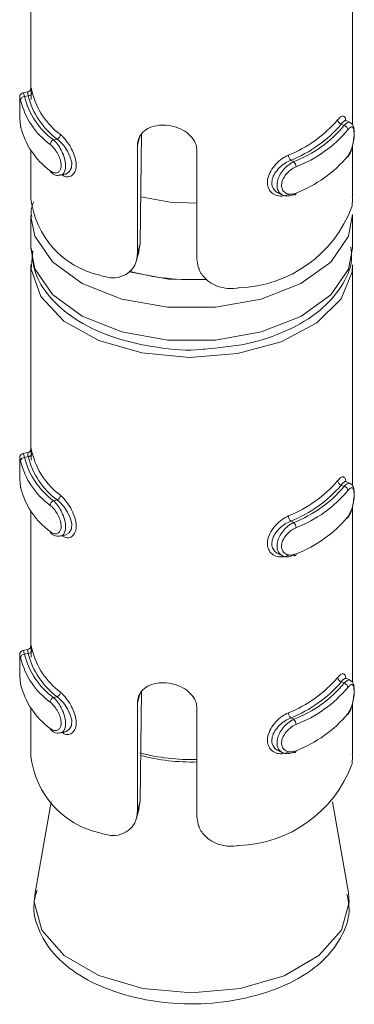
# Model space of a CAD drawing. Header units: millimetres. Extents: x 232 to 1296, y -47 to 1176.
# Tile 5 of 32: x 539 to 547, y -47 to -22. Entities that reach past the tile are written whole.
import ezdxf

# ---------------------------------------------------------------- set-up
doc = ezdxf.new("R2010")
doc.units = ezdxf.units.MM

msp = doc.modelspace()

# ---------------------------------------------------------------- linework, layer by layer
at = {"color": 7, "linetype": 'Continuous', "lineweight": 15}
for p, q in [((547.238, -24.853), (547.238, -20.473)), ((539.238, -20.592), (539.238, -23.962)), ((539.162, -24.029), (539.04, -24.056)), ((539.168, -24.132), (539.081, -24.151)), ((547.181, -24.798), (547.075, -24.749)), ((546.96, -24.839), (547.032, -24.872)), ((539.887, -25.209), (539.8, -25.228)), ((541.992, -25.074), (541.955, -27.811)), ((541.887, -28.06), (541.887, -25.37)), ((547.238, -26.648), (547.238, -25.372)), ((539.238, -25.491), (539.238, -26.703)), ((543.369, -25.505), (543.369, -28.194)), ((545.703, -25.737), (545.776, -25.771)), ((539.976, -26.11), (540.098, -26.083)), ((545.396, -26.553), (545.501, -26.602)), ((539.238, -27.111), (539.238, -27.928)), ((547.238, -27.928), (547.238, -27.111)), ((541.887, -28.06), (541.955, -27.811)), ((541.955, -27.811), (541.919, -27.986)), ((541.865, -28.23), (541.931, -27.988)), ((539.238, -28.336), (539.238, -32.944)), ((547.238, -33.835), (547.238, -28.336)), ((539.162, -33.011), (539.04, -33.038)), ((539.168, -33.114), (539.081, -33.133)), ((546.96, -33.821), (547.032, -33.854)), ((547.181, -33.78), (547.075, -33.731)), ((539.887, -34.191), (539.8, -34.21)), ((539.238, -34.473), (539.238, -37.843)), ((547.238, -38.735), (547.238, -34.354)), ((545.703, -34.719), (545.776, -34.753)), ((539.976, -35.092), (540.098, -35.065)), ((545.396, -35.535), (545.501, -35.584)), ((539.162, -37.91), (539.04, -37.938)), ((539.168, -38.013), (539.081, -38.032)), ((546.96, -38.72), (547.032, -38.754)), ((547.181, -38.679), (547.075, -38.63)), ((541.992, -38.955), (541.955, -41.692)), ((539.887, -39.09), (539.8, -39.11)), ((539.238, -39.372), (539.238, -40.584)), ((541.887, -41.941), (541.887, -39.251)), ((543.369, -39.386), (543.369, -42.076)), ((547.238, -40.529), (547.238, -39.253)), ((545.703, -39.618), (545.776, -39.652)), ((539.976, -39.991), (540.098, -39.964)), ((545.396, -40.435), (545.501, -40.484)), ((539.739, -41.703), (539.34, -43.973)), ((541.865, -42.112), (541.931, -41.869)), ((541.887, -41.941), (541.955, -41.692)), ((541.955, -41.692), (541.919, -41.867)), ((547.137, -43.973), (546.738, -41.703)), ((539.351, -43.915), (539.34, -43.973))]:
    msp.add_line(p, q, dxfattribs=at)
at = {"color": 8, "linetype": 'Continuous', "lineweight": 15}
for p, q in [((541.887, -25.37), (541.942, -25.17)), ((541.887, -39.251), (541.942, -39.051))]:
    msp.add_line(p, q, dxfattribs=at)
at = {"color": 8, "linetype": 'Continuous', "lineweight": 15, "flags": 128}
for points in [[(539.041, -24.063), (539.05, -24.063), (539.072, -24.12), (539.081, -24.151), (539.081, -24.151), (539.081, -24.151)], [(547.238, -27.084), (547.137, -27.629), (546.7, -28.269), (545.955, -28.806), (544.969, -29.193), (543.829, -29.395), (542.636, -29.394), (541.498, -29.19), (540.513, -28.802), (539.771, -28.263), (539.337, -27.622), (539.239, -27.134)], [(539.238, -27.928), (539.337, -28.438), (539.771, -29.08), (540.513, -29.618), (541.498, -30.007), (542.636, -30.211), (543.829, -30.212), (544.969, -30.01), (545.955, -29.623), (546.7, -29.085), (547.137, -28.445), (547.238, -27.928)], [(541.679, -28.512), (542.657, -28.696), (543.616, -28.712)], [(539.041, -33.045), (539.05, -33.045), (539.072, -33.102), (539.081, -33.133), (539.081, -33.133), (539.081, -33.133)], [(539.041, -37.944), (539.05, -37.945), (539.072, -38.002), (539.081, -38.032), (539.081, -38.032), (539.081, -38.032)], [(539.34, -43.973), (539.32, -44.198), (539.51, -44.897), (540.065, -45.528), (540.93, -46.029), (542.022, -46.351), (543.233, -46.463)], [(543.233, -46.463), (544.444, -46.353), (545.537, -46.033), (546.405, -45.533), (546.963, -44.903), (547.157, -44.204), (547.137, -43.973)]]:
    msp.add_lwpolyline(points, dxfattribs=at)
at = {"color": 7, "linetype": 'Continuous', "lineweight": 15, "flags": 128}
for points in [[(547.073, -24.754), (547.046, -24.75), (546.99, -24.8), (546.96, -24.839), (546.96, -24.839), (546.96, -24.839)], [(540.098, -26.082), (540.101, -26.082), (540.193, -26.028), (540.246, -25.925), (540.252, -25.795), (540.218, -25.656), (540.15, -25.512), (540.053, -25.372), (539.939, -25.251), (539.887, -25.209), (539.887, -25.209), (539.887, -25.209)], [(543.369, -26.807), (542.701, -26.782), (541.969, -26.65)], [(545.776, -26.587), (545.787, -26.595), (545.798, -26.599), (545.808, -26.599), (545.817, -26.596), (545.825, -26.59), (545.83, -26.58), (545.834, -26.567), (545.835, -26.552)], [(547.238, -28.336), (547.227, -28.512), (546.956, -29.188), (546.35, -29.787), (545.463, -30.255), (544.375, -30.55), (543.184, -30.645), (541.998, -30.532), (540.925, -30.22), (540.06, -29.738), (539.482, -29.13), (539.243, -28.45), (539.283, -27.993)], [(547.073, -33.736), (547.046, -33.732), (546.99, -33.781), (546.96, -33.82), (546.96, -33.821), (546.96, -33.821)], [(540.098, -35.064), (540.101, -35.064), (540.193, -35.01), (540.246, -34.907), (540.252, -34.777), (540.218, -34.638), (540.15, -34.494), (540.053, -34.354), (539.939, -34.233), (539.887, -34.191), (539.887, -34.191), (539.887, -34.191)], [(545.776, -35.569), (545.787, -35.577), (545.798, -35.581), (545.808, -35.581), (545.817, -35.578), (545.825, -35.572), (545.83, -35.562), (545.834, -35.549), (545.835, -35.534)], [(547.073, -38.635), (547.046, -38.632), (546.99, -38.681), (546.96, -38.72), (546.96, -38.72), (546.96, -38.72)], [(540.098, -39.963), (540.101, -39.963), (540.193, -39.909), (540.246, -39.806), (540.252, -39.676), (540.218, -39.537), (540.15, -39.394), (540.053, -39.253), (539.939, -39.132), (539.887, -39.09), (539.887, -39.09), (539.887, -39.09)], [(545.776, -40.468), (545.787, -40.476), (545.798, -40.48), (545.808, -40.48), (545.817, -40.477), (545.825, -40.471), (545.83, -40.461), (545.834, -40.448), (545.835, -40.433)]]:
    msp.add_lwpolyline(points, dxfattribs=at)
at = {"color": 7, "linetype": 'Continuous', "lineweight": 15}
for centre, radius, start, end in [((539.08, -24.25), 0.0989, 89.3675, 173.5994), ((540.838, -23.799), 1.908, 193.3385, 234.092), ((540.891, -23.722), 1.86, 193.3385, 234.092), ((539.169, -24.032), 0.0997, 269.9163, 353.6117), ((541.06, -23.648), 1.953, 194.3469, 233.0836), ((541.114, -23.571), 1.905, 194.3472, 233.0834), ((544.461, -22.66), 3.177, 291.8316, 319.2695), ((546.989, -24.722), 0.12, 185.1363, 256.074), ((540.838, -24.452), 1.908, 193.3385, 234.092), ((544.492, -22.714), 3.257, 291.8315, 319.2695), ((544.661, -22.882), 3.096, 291.1059, 319.9951), ((544.691, -22.936), 3.176, 291.1056, 319.9953), ((547.005, -24.989), 0.119, 5.2128, 76.6931), ((539.855, -25.353), 0.136, 113.7256, 176.217), ((539.835, -25.085), 0.135, 293.036, 356.1226), ((545.82, -25.604), 0.177, 181.6407, 228.7453), ((544.691, -23.589), 3.176, 291.1056, 319.9953), ((545.655, -25.904), 0.179, 1.5604, 47.9095), ((539.773, -26.001), 0.0536, 176.343, 232.8814), ((541.432, -26.441), 2.209, 186.8047, 257.43), ((544.309, -25.797), 3.116, 271.8246, 339.2763), ((543.225, -23.048), 5.658, 254.3028, 273.555), ((539.169, -33.014), 0.0997, 269.9174, 353.6126), ((541.114, -32.553), 1.905, 194.3472, 233.0834), ((539.08, -33.232), 0.0989, 89.3703, 173.5966), ((540.838, -32.781), 1.908, 193.3385, 234.092), ((540.891, -32.704), 1.86, 193.3385, 234.092), ((541.06, -32.63), 1.953, 194.3469, 233.0836), ((544.461, -31.641), 3.177, 291.8316, 319.2695), ((544.492, -31.696), 3.257, 291.8315, 319.2695), ((546.989, -33.704), 0.12, 185.1356, 256.0731), ((540.838, -33.434), 1.908, 193.3385, 234.092), ((544.661, -31.864), 3.096, 291.1059, 319.9951), ((544.691, -31.918), 3.176, 291.1056, 319.9953), ((547.005, -33.97), 0.119, 5.2153, 76.6906), ((539.855, -34.335), 0.136, 113.7279, 176.2148), ((539.835, -34.067), 0.135, 293.0369, 356.1232), ((545.82, -34.586), 0.177, 181.6404, 228.7446), ((545.655, -34.886), 0.179, 1.5622, 47.9077), ((544.691, -32.571), 3.176, 291.1056, 319.9953), ((539.773, -34.983), 0.0536, 176.3421, 232.8823), ((539.169, -37.913), 0.0997, 269.9137, 353.6124), ((541.114, -37.452), 1.905, 194.3472, 233.0834), ((539.08, -38.131), 0.0989, 89.3725, 173.5944), ((540.838, -37.68), 1.908, 193.3385, 234.092), ((540.891, -37.603), 1.86, 193.3385, 234.092), ((541.06, -37.529), 1.953, 194.3469, 233.0836), ((544.461, -36.541), 3.177, 291.8316, 319.2695), ((544.492, -36.595), 3.257, 291.8315, 319.2695), ((546.989, -38.603), 0.12, 185.1355, 256.0764), ((540.838, -38.333), 1.908, 193.3385, 234.092), ((544.661, -36.763), 3.096, 291.1059, 319.9951), ((544.691, -36.817), 3.176, 291.1056, 319.9953), ((547.005, -38.87), 0.119, 5.2173, 76.6887), ((539.855, -39.234), 0.136, 113.7296, 176.213), ((539.835, -38.966), 0.135, 293.0339, 356.1234), ((545.82, -39.485), 0.177, 181.64, 228.7471), ((545.655, -39.785), 0.179, 1.5636, 47.9063), ((544.691, -37.471), 3.176, 291.1056, 319.9953), ((539.773, -39.882), 0.0536, 176.3353, 232.8892), ((541.432, -40.323), 2.209, 186.8047, 257.43), ((544.309, -39.678), 3.116, 271.8246, 339.2763)]:
    msp.add_arc(centre, radius, start, end, dxfattribs=at)
at = {"color": 8, "linetype": 'Continuous', "lineweight": 15}
for centre, radius, start, end in [((543.228, -35.72), 4.935, 254.9833, 271.6455), ((543.228, -35.768), 4.947, 255.1526, 271.6393)]:
    msp.add_arc(centre, radius, start, end, dxfattribs=at)
at = {"color": 7, "linetype": 'Continuous', "lineweight": 15}
for points, knots in [([(539.239, -23.973), (539.238, -23.964), (539.238, -23.948), (539.239, -23.942), (539.238, -23.948), (539.236, -23.959), (539.23, -23.976), (539.216, -23.999), (539.192, -24.02), (539.171, -24.026), (539.161, -24.028)], [0, 0, 0, 0, 0.230895, 0.4774, 0.558866, 0.624545, 0.689648, 0.784584, 0.896368, 1, 1, 1, 1]), ([(539.24, -24.22), (539.24, -24.173), (539.241, -24.069), (539.238, -23.987), (539.239, -23.973), (539.239, -23.973)], [0, 0, 0, 0, 0.448668, 0.993375, 1, 1, 1, 1]), ([(539.239, -23.962), (539.239, -23.948), (539.239, -23.916), (539.247, -23.946), (539.261, -24.012), (539.268, -24.043)], [0, 0, 0, 0, 0.287354, 0.66316, 1, 1, 1, 1]), ([(538.959, -24.191), (538.959, -24.21), (538.958, -24.249), (538.958, -24.363), (538.958, -24.501), (538.961, -24.653), (538.967, -24.798), (538.978, -24.867), (538.984, -24.901)], [0, 0, 0, 0, 0.148704, 0.305848, 0.470134, 0.639657, 0.826483, 1, 1, 1, 1]), ([(538.959, -24.191), (538.959, -24.193), (538.958, -24.206), (538.959, -24.268), (538.958, -24.376), (538.959, -24.514), (538.961, -24.659), (538.967, -24.795), (538.977, -24.86), (538.982, -24.892)], [0, 0, 0, 0, 0.0268392, 0.1735459, 0.3243996, 0.4858717, 0.6558686, 0.8274909, 1, 1, 1, 1]), ([(539.041, -24.057), (539.039, -24.057), (539.026, -24.058), (539.006, -24.07), (538.984, -24.089), (538.972, -24.109), (538.965, -24.126), (538.962, -24.139), (538.96, -24.153), (538.959, -24.164), (538.959, -24.182), (538.959, -24.191)], [0, 0, 0, 0, 0.02011, 0.156735, 0.267992, 0.364144, 0.447422, 0.524108, 0.622506, 0.816713, 1, 1, 1, 1]), ([(539.168, -24.132), (539.168, -24.132), (539.165, -24.1), (539.159, -24.046), (539.161, -24.035), (539.162, -24.03)], [0, 0, 0, 0, 0.000174, 0.480645, 1, 1, 1, 1]), ([(546.869, -24.733), (546.882, -24.717), (546.924, -24.668), (546.985, -24.626), (547.037, -24.641), (547.066, -24.687), (547.071, -24.741), (547.073, -24.754)], [0, 0, 0, 0, 0.12602, 0.405352, 0.670802, 0.921216, 1, 1, 1, 1]), ([(541.887, -25.37), (541.891, -25.328), (541.899, -25.219), (541.981, -25.066), (542.14, -24.938), (542.355, -24.865), (542.603, -24.854), (542.853, -24.904), (543.078, -25.008), (543.253, -25.161), (543.354, -25.334), (543.365, -25.454), (543.369, -25.505)], [0, 0, 0, 0, 0.067544, 0.17285, 0.279382, 0.387326, 0.494685, 0.600407, 0.705956, 0.813029, 0.921038, 1, 1, 1, 1]), ([(547.113, -25.66), (547.124, -25.646), (547.166, -25.597), (547.218, -25.465), (547.262, -25.295), (547.284, -25.128), (547.284, -24.978), (547.263, -24.883), (547.22, -24.815), (547.187, -24.804), (547.179, -24.802)], [0, 0, 0, 0, 0.071659, 0.24864, 0.406172, 0.552008, 0.70695, 0.877177, 0.971464, 1, 1, 1, 1]), ([(547.124, -25.631), (547.13, -25.622), (547.157, -25.586), (547.198, -25.502), (547.239, -25.376), (547.265, -25.245), (547.279, -25.12), (547.279, -25.011), (547.262, -24.933), (547.23, -24.899), (547.183, -24.911), (547.144, -24.955), (547.124, -24.978)], [0, 0, 0, 0, 0.037283, 0.149824, 0.256281, 0.356424, 0.453448, 0.553208, 0.659994, 0.772418, 0.885917, 1, 1, 1, 1]), ([(539.719, -25.997), (539.729, -26.004), (539.767, -26.033), (539.834, -26.057), (539.909, -26.046), (539.963, -25.997), (539.992, -25.915), (539.991, -25.805), (539.956, -25.675), (539.891, -25.543), (539.808, -25.425), (539.749, -25.371), (539.719, -25.344)], [0, 0, 0, 0, 0.0372832, 0.1498238, 0.2562826, 0.3564244, 0.4534475, 0.5532079, 0.6599933, 0.7724178, 0.8859156, 1, 1, 1, 1]), ([(545.643, -26.589), (545.617, -26.598), (545.536, -26.629), (545.4, -26.635), (545.262, -26.584), (545.165, -26.485), (545.116, -26.349), (545.125, -26.182), (545.198, -26.001), (545.327, -25.83), (545.484, -25.691), (545.592, -25.635), (545.643, -25.609)], [0, 0, 0, 0, 0.0499663, 0.1607206, 0.2659703, 0.3652594, 0.4629724, 0.5656701, 0.6760215, 0.7894221, 0.9004672, 1, 1, 1, 1]), ([(545.703, -25.737), (545.703, -25.737), (545.658, -25.754), (545.56, -25.805), (545.419, -25.915), (545.302, -26.056), (545.235, -26.206), (545.226, -26.346), (545.273, -26.458), (545.335, -26.528), (545.386, -26.545), (545.398, -26.548)], [0, 0, 0, 0, 0.0000484, 0.1329255, 0.280761, 0.4299757, 0.5729048, 0.7047615, 0.8307919, 0.9605417, 1, 1, 1, 1]), ([(545.776, -26.587), (545.776, -26.587), (545.729, -26.608), (545.636, -26.635), (545.508, -26.617), (545.411, -26.545), (545.36, -26.431), (545.358, -26.296), (545.401, -26.153), (545.482, -26.014), (545.595, -25.887), (545.7, -25.81), (545.76, -25.778), (545.776, -25.771), (545.776, -25.771)], [0, 0, 0, 0, 0.000038, 0.112216, 0.224488, 0.337099, 0.445585, 0.547544, 0.646167, 0.74679, 0.852426, 0.963252, 0.999962, 1, 1, 1, 1]), ([(545.835, -25.899), (545.822, -25.905), (545.769, -25.929), (545.679, -25.989), (545.58, -26.089), (545.509, -26.199), (545.471, -26.313), (545.473, -26.422), (545.518, -26.514), (545.603, -26.572), (545.714, -26.59), (545.794, -26.565), (545.835, -26.552)], [0, 0, 0, 0, 0.037282, 0.149826, 0.256282, 0.356425, 0.453446, 0.553209, 0.659995, 0.772418, 0.885916, 1, 1, 1, 1]), ([(539.744, -26.039), (539.76, -26.054), (539.808, -26.095), (539.895, -26.124), (539.954, -26.109), (539.973, -26.104)], [0, 0, 0, 0, 0.2589728, 0.7540283, 1, 1, 1, 1]), ([(547.224, -26.899), (547.229, -26.859), (547.239, -26.79), (547.236, -26.689), (547.234, -26.648)], [0, 0, 0, 0, 0.593463, 1, 1, 1, 1]), ([(539.307, -26.774), (539.271, -26.862), (539.221, -26.982), (539.25, -27.105), (539.258, -27.138)], [0, 0, 0, 0, 0.728667, 1, 1, 1, 1]), ([(543.562, -30.435), (543.914, -30.403), (544.641, -30.337), (545.633, -30), (546.445, -29.514), (546.978, -28.907), (547.247, -28.341), (547.209, -27.999), (547.197, -27.89)], [0, 0, 0, 0, 0.182064, 0.376351, 0.573163, 0.752072, 0.921249, 1, 1, 1, 1]), ([(539.256, -27.943), (539.275, -28.159), (539.317, -28.615), (539.748, -29.236), (540.409, -29.772), (541.307, -30.185), (542.364, -30.41), (543.155, -30.489), (543.541, -30.438), (543.562, -30.435)], [0, 0, 0, 0, 0.141781, 0.299789, 0.464713, 0.638411, 0.814397, 0.989981, 1, 1, 1, 1]), ([(540.951, -28.598), (541.054, -28.628), (541.259, -28.688), (541.55, -28.627), (541.765, -28.464), (541.873, -28.26), (541.883, -28.115), (541.887, -28.06)], [0, 0, 0, 0, 0.227115, 0.454907, 0.667254, 0.872124, 1, 1, 1, 1]), ([(543.369, -28.194), (543.375, -28.259), (543.388, -28.414), (543.515, -28.639), (543.741, -28.828), (544.037, -28.931), (544.27, -28.934), (544.394, -28.914), (544.409, -28.911)], [0, 0, 0, 0, 0.1470773, 0.3513548, 0.5552965, 0.7600357, 0.9713757, 1, 1, 1, 1]), ([(539.041, -33.039), (539.039, -33.039), (539.026, -33.04), (539.006, -33.052), (538.984, -33.071), (538.972, -33.091), (538.965, -33.108), (538.962, -33.121), (538.96, -33.135), (538.959, -33.146), (538.959, -33.164), (538.959, -33.173)], [0, 0, 0, 0, 0.02011, 0.156728, 0.267995, 0.364146, 0.44741, 0.524124, 0.622508, 0.816727, 1, 1, 1, 1]), ([(539.168, -33.114), (539.168, -33.114), (539.165, -33.082), (539.159, -33.028), (539.161, -33.017), (539.162, -33.012)], [0, 0, 0, 0, 0.0001741, 0.4806428, 1, 1, 1, 1]), ([(539.239, -32.954), (539.238, -32.946), (539.238, -32.93), (539.239, -32.924), (539.238, -32.93), (539.236, -32.941), (539.23, -32.958), (539.216, -32.981), (539.192, -33.002), (539.171, -33.008), (539.161, -33.01)], [0, 0, 0, 0, 0.2308956, 0.4773942, 0.5588603, 0.6245407, 0.6896408, 0.7845876, 0.8963678, 1, 1, 1, 1]), ([(539.24, -33.202), (539.24, -33.155), (539.241, -33.051), (539.238, -32.969), (539.239, -32.955), (539.239, -32.954)], [0, 0, 0, 0, 0.448676, 0.993382, 1, 1, 1, 1]), ([(539.239, -32.944), (539.239, -32.93), (539.239, -32.898), (539.247, -32.928), (539.261, -32.994), (539.268, -33.025)], [0, 0, 0, 0, 0.2873461, 0.6631552, 1, 1, 1, 1]), ([(538.959, -33.173), (538.959, -33.192), (538.958, -33.231), (538.958, -33.345), (538.958, -33.483), (538.961, -33.635), (538.967, -33.78), (538.978, -33.849), (538.984, -33.883)], [0, 0, 0, 0, 0.1487077, 0.3058469, 0.4701329, 0.6396589, 0.8264845, 1, 1, 1, 1]), ([(538.959, -33.173), (538.959, -33.175), (538.958, -33.188), (538.959, -33.25), (538.958, -33.358), (538.959, -33.496), (538.961, -33.641), (538.967, -33.777), (538.977, -33.842), (538.982, -33.874)], [0, 0, 0, 0, 0.026836, 0.173546, 0.324396, 0.485872, 0.655869, 0.827491, 1, 1, 1, 1]), ([(546.869, -33.715), (546.882, -33.699), (546.924, -33.65), (546.985, -33.608), (547.037, -33.623), (547.066, -33.669), (547.071, -33.723), (547.073, -33.736)], [0, 0, 0, 0, 0.125957, 0.405144, 0.670456, 0.920746, 1, 1, 1, 1]), ([(547.113, -34.642), (547.124, -34.628), (547.166, -34.579), (547.218, -34.447), (547.262, -34.277), (547.284, -34.11), (547.284, -33.96), (547.263, -33.865), (547.22, -33.797), (547.187, -33.786), (547.179, -33.784)], [0, 0, 0, 0, 0.071659, 0.24864, 0.406175, 0.552006, 0.706951, 0.877178, 0.971466, 1, 1, 1, 1]), ([(547.124, -34.613), (547.13, -34.604), (547.157, -34.568), (547.198, -34.484), (547.239, -34.358), (547.265, -34.227), (547.279, -34.102), (547.279, -33.993), (547.262, -33.915), (547.23, -33.881), (547.183, -33.893), (547.144, -33.937), (547.124, -33.96)], [0, 0, 0, 0, 0.037282, 0.149826, 0.256283, 0.356426, 0.453445, 0.553211, 0.659994, 0.772418, 0.885916, 1, 1, 1, 1]), ([(539.719, -34.979), (539.729, -34.986), (539.767, -35.015), (539.834, -35.039), (539.909, -35.028), (539.963, -34.979), (539.992, -34.897), (539.991, -34.787), (539.956, -34.657), (539.891, -34.525), (539.808, -34.406), (539.749, -34.353), (539.719, -34.326)], [0, 0, 0, 0, 0.0372831, 0.1498255, 0.2562844, 0.3564264, 0.4534443, 0.5532106, 0.6599935, 0.7724183, 0.8859149, 1, 1, 1, 1]), ([(545.643, -35.571), (545.617, -35.58), (545.536, -35.611), (545.4, -35.617), (545.262, -35.566), (545.165, -35.467), (545.116, -35.331), (545.125, -35.164), (545.198, -34.983), (545.327, -34.812), (545.484, -34.673), (545.592, -34.617), (545.643, -34.591)], [0, 0, 0, 0, 0.049967, 0.16072, 0.265971, 0.365257, 0.462971, 0.56567, 0.676022, 0.789421, 0.900467, 1, 1, 1, 1]), ([(545.703, -34.719), (545.703, -34.719), (545.658, -34.736), (545.56, -34.787), (545.419, -34.897), (545.302, -35.037), (545.235, -35.188), (545.226, -35.328), (545.273, -35.44), (545.335, -35.51), (545.386, -35.527), (545.398, -35.53)], [0, 0, 0, 0, 0.000048, 0.132926, 0.280762, 0.429977, 0.572903, 0.70476, 0.830794, 0.960542, 1, 1, 1, 1]), ([(545.776, -35.569), (545.776, -35.569), (545.729, -35.59), (545.636, -35.617), (545.508, -35.598), (545.411, -35.527), (545.36, -35.413), (545.358, -35.278), (545.401, -35.135), (545.482, -34.996), (545.595, -34.869), (545.7, -34.792), (545.76, -34.759), (545.776, -34.753), (545.776, -34.753)], [0, 0, 0, 0, 0.0000378, 0.1122157, 0.2244866, 0.3370995, 0.4455883, 0.547542, 0.6461699, 0.746789, 0.8524256, 0.9632516, 0.9999622, 1, 1, 1, 1]), ([(539.744, -35.021), (539.76, -35.036), (539.808, -35.077), (539.895, -35.106), (539.954, -35.091), (539.973, -35.086)], [0, 0, 0, 0, 0.2589719, 0.7540235, 1, 1, 1, 1]), ([(545.835, -34.881), (545.822, -34.887), (545.769, -34.911), (545.679, -34.971), (545.58, -35.071), (545.509, -35.181), (545.471, -35.294), (545.473, -35.404), (545.518, -35.496), (545.603, -35.554), (545.714, -35.572), (545.794, -35.547), (545.835, -35.534)], [0, 0, 0, 0, 0.037282, 0.149825, 0.256285, 0.356423, 0.453446, 0.553207, 0.659995, 0.772418, 0.885916, 1, 1, 1, 1]), ([(539.041, -37.938), (539.039, -37.938), (539.026, -37.939), (539.006, -37.951), (538.984, -37.97), (538.972, -37.99), (538.965, -38.007), (538.962, -38.02), (538.96, -38.034), (538.959, -38.046), (538.959, -38.063), (538.959, -38.072)], [0, 0, 0, 0, 0.020115, 0.156735, 0.267985, 0.364162, 0.447428, 0.524115, 0.622501, 0.816724, 1, 1, 1, 1]), ([(539.168, -38.013), (539.168, -38.013), (539.165, -37.981), (539.159, -37.927), (539.161, -37.917), (539.162, -37.911)], [0, 0, 0, 0, 0.0001741, 0.4806428, 1, 1, 1, 1]), ([(539.239, -37.854), (539.238, -37.846), (539.238, -37.829), (539.239, -37.823), (539.238, -37.83), (539.236, -37.84), (539.23, -37.858), (539.216, -37.88), (539.192, -37.901), (539.171, -37.907), (539.161, -37.91)], [0, 0, 0, 0, 0.230893, 0.477405, 0.55887, 0.62455, 0.689655, 0.78459, 0.896369, 1, 1, 1, 1]), ([(539.24, -38.101), (539.24, -38.054), (539.241, -37.95), (539.238, -37.868), (539.239, -37.854), (539.239, -37.854)], [0, 0, 0, 0, 0.448676, 0.993382, 1, 1, 1, 1]), ([(539.239, -37.843), (539.239, -37.829), (539.239, -37.797), (539.247, -37.827), (539.261, -37.893), (539.268, -37.924)], [0, 0, 0, 0, 0.287354, 0.66316, 1, 1, 1, 1]), ([(538.959, -38.072), (538.959, -38.091), (538.958, -38.13), (538.958, -38.244), (538.958, -38.383), (538.961, -38.535), (538.967, -38.679), (538.978, -38.748), (538.984, -38.782)], [0, 0, 0, 0, 0.1487077, 0.3058469, 0.4701329, 0.6396589, 0.8264845, 1, 1, 1, 1]), ([(538.959, -38.072), (538.959, -38.074), (538.958, -38.087), (538.959, -38.149), (538.958, -38.257), (538.959, -38.395), (538.961, -38.54), (538.967, -38.676), (538.977, -38.741), (538.982, -38.773)], [0, 0, 0, 0, 0.026843, 0.173553, 0.324402, 0.48587, 0.655867, 0.827493, 1, 1, 1, 1]), ([(546.869, -38.614), (546.882, -38.598), (546.924, -38.549), (546.985, -38.507), (547.037, -38.522), (547.066, -38.568), (547.071, -38.622), (547.073, -38.635)], [0, 0, 0, 0, 0.1259555, 0.4051413, 0.6704576, 0.920746, 1, 1, 1, 1]), ([(547.113, -39.541), (547.124, -39.527), (547.166, -39.478), (547.218, -39.346), (547.262, -39.177), (547.284, -39.01), (547.284, -38.859), (547.263, -38.764), (547.22, -38.696), (547.187, -38.686), (547.179, -38.683)], [0, 0, 0, 0, 0.07166, 0.24864, 0.406171, 0.552007, 0.706952, 0.877173, 0.971466, 1, 1, 1, 1]), ([(541.887, -39.251), (541.891, -39.209), (541.899, -39.1), (541.981, -38.947), (542.14, -38.819), (542.355, -38.746), (542.603, -38.735), (542.853, -38.785), (543.078, -38.889), (543.253, -39.042), (543.354, -39.216), (543.365, -39.335), (543.369, -39.386)], [0, 0, 0, 0, 0.067546, 0.17285, 0.279383, 0.387326, 0.494685, 0.600407, 0.705957, 0.813027, 0.921036, 1, 1, 1, 1]), ([(547.124, -39.512), (547.13, -39.503), (547.157, -39.467), (547.198, -39.384), (547.239, -39.257), (547.265, -39.126), (547.279, -39.001), (547.279, -38.893), (547.262, -38.814), (547.23, -38.78), (547.183, -38.792), (547.144, -38.836), (547.124, -38.859)], [0, 0, 0, 0, 0.037282, 0.149824, 0.256281, 0.356424, 0.453447, 0.553207, 0.659995, 0.772419, 0.885916, 1, 1, 1, 1]), ([(539.719, -39.878), (539.729, -39.885), (539.767, -39.914), (539.834, -39.938), (539.909, -39.928), (539.963, -39.878), (539.992, -39.796), (539.991, -39.686), (539.956, -39.556), (539.891, -39.425), (539.808, -39.306), (539.749, -39.252), (539.719, -39.225)], [0, 0, 0, 0, 0.037283, 0.149823, 0.256282, 0.356424, 0.453447, 0.553207, 0.659995, 0.772419, 0.885915, 1, 1, 1, 1]), ([(545.643, -40.47), (545.617, -40.48), (545.536, -40.511), (545.4, -40.517), (545.262, -40.465), (545.165, -40.366), (545.116, -40.23), (545.125, -40.064), (545.198, -39.882), (545.327, -39.711), (545.484, -39.572), (545.592, -39.516), (545.643, -39.49)], [0, 0, 0, 0, 0.049966, 0.160721, 0.26597, 0.365259, 0.462972, 0.565671, 0.676023, 0.789422, 0.900467, 1, 1, 1, 1]), ([(545.703, -39.618), (545.703, -39.618), (545.658, -39.636), (545.56, -39.686), (545.419, -39.797), (545.302, -39.937), (545.235, -40.087), (545.226, -40.227), (545.273, -40.339), (545.335, -40.41), (545.386, -40.426), (545.398, -40.43)], [0, 0, 0, 0, 0.000048, 0.132925, 0.280761, 0.42998, 0.572906, 0.704762, 0.83079, 0.960542, 1, 1, 1, 1]), ([(545.776, -40.468), (545.776, -40.468), (545.729, -40.489), (545.636, -40.516), (545.508, -40.498), (545.411, -40.426), (545.36, -40.313), (545.358, -40.177), (545.401, -40.035), (545.482, -39.895), (545.595, -39.768), (545.7, -39.691), (545.76, -39.659), (545.776, -39.652), (545.776, -39.652)], [0, 0, 0, 0, 0.000038, 0.112216, 0.224487, 0.3371, 0.445584, 0.547542, 0.646166, 0.746789, 0.852426, 0.963252, 0.999962, 1, 1, 1, 1]), ([(539.744, -39.921), (539.76, -39.935), (539.808, -39.976), (539.895, -40.005), (539.954, -39.99), (539.973, -39.985)], [0, 0, 0, 0, 0.258974, 0.754033, 1, 1, 1, 1]), ([(545.835, -39.78), (545.822, -39.786), (545.769, -39.81), (545.679, -39.871), (545.58, -39.97), (545.509, -40.08), (545.471, -40.194), (545.473, -40.303), (545.518, -40.395), (545.603, -40.453), (545.714, -40.471), (545.794, -40.446), (545.835, -40.433)], [0, 0, 0, 0, 0.037283, 0.149825, 0.256282, 0.356425, 0.453449, 0.553209, 0.659993, 0.772416, 0.885917, 1, 1, 1, 1]), ([(547.224, -40.781), (547.229, -40.74), (547.239, -40.671), (547.236, -40.57), (547.234, -40.529)], [0, 0, 0, 0, 0.593463, 1, 1, 1, 1]), ([(540.951, -42.479), (541.054, -42.509), (541.259, -42.57), (541.55, -42.508), (541.765, -42.345), (541.873, -42.141), (541.883, -41.997), (541.887, -41.941)], [0, 0, 0, 0, 0.227114, 0.454906, 0.667254, 0.872127, 1, 1, 1, 1]), ([(543.369, -42.076), (543.375, -42.14), (543.388, -42.295), (543.515, -42.52), (543.741, -42.709), (544.037, -42.812), (544.27, -42.815), (544.394, -42.795), (544.409, -42.792)], [0, 0, 0, 0, 0.147077, 0.351355, 0.555295, 0.760036, 0.971376, 1, 1, 1, 1]), ([(539.389, -43.907), (539.358, -44.013), (539.259, -44.355), (539.421, -44.953), (539.845, -45.586), (540.528, -46.11), (541.429, -46.501), (542.493, -46.725), (543.62, -46.756), (544.719, -46.594), (545.705, -46.243), (546.478, -45.737), (546.971, -45.12), (547.201, -44.513), (547.129, -44.143), (547.102, -44.001)], [0, 0, 0, 0, 0.035854, 0.115283, 0.193247, 0.274939, 0.360908, 0.447834, 0.534569, 0.621475, 0.709005, 0.797782, 0.877462, 0.953012, 1, 1, 1, 1])]:
    msp.add_open_spline(points, degree=3, knots=knots, dxfattribs=at)
at = {"color": 8, "linetype": 'Continuous', "lineweight": 15}
for points, knots in [([(538.982, -24.239), (538.98, -24.23), (538.973, -24.195), (538.965, -24.158), (538.96, -24.15), (538.959, -24.178), (538.959, -24.191)], [0, 0, 0, 0, 0.110088, 0.442384, 0.756721, 1, 1, 1, 1]), ([(547.032, -24.872), (547.032, -24.872), (547.059, -24.842), (547.111, -24.801), (547.161, -24.78), (547.178, -24.799), (547.18, -24.801)], [0, 0, 0, 0, 0.000158, 0.471867, 0.943963, 1, 1, 1, 1]), ([(539.8, -25.228), (539.8, -25.228), (539.834, -25.257), (539.899, -25.332), (539.992, -25.478), (540.064, -25.644), (540.102, -25.805), (540.103, -25.943), (540.07, -26.043), (540.025, -26.099), (539.986, -26.102), (539.975, -26.103)], [0, 0, 0, 0, 0.0000482, 0.1417781, 0.2836262, 0.4259077, 0.5629755, 0.6917919, 0.8164008, 0.9435303, 1, 1, 1, 1]), ([(539.969, -25.094), (539.988, -25.11), (540.047, -25.162), (540.148, -25.283), (540.253, -25.453), (540.329, -25.631), (540.367, -25.805), (540.361, -25.965), (540.303, -26.089), (540.204, -26.152), (540.101, -26.155), (540.038, -26.114), (540.017, -26.101)], [0, 0, 0, 0, 0.0521802, 0.1678411, 0.277753, 0.3814391, 0.4834826, 0.5907298, 0.7059696, 0.8243928, 0.9403574, 1, 1, 1, 1]), ([(538.982, -33.221), (538.98, -33.212), (538.973, -33.177), (538.965, -33.14), (538.96, -33.132), (538.959, -33.16), (538.959, -33.173)], [0, 0, 0, 0, 0.110088, 0.442381, 0.756727, 1, 1, 1, 1]), ([(547.032, -33.854), (547.032, -33.854), (547.059, -33.824), (547.111, -33.783), (547.161, -33.762), (547.178, -33.781), (547.18, -33.783)], [0, 0, 0, 0, 0.000158, 0.471867, 0.943963, 1, 1, 1, 1]), ([(539.8, -34.21), (539.8, -34.21), (539.834, -34.239), (539.899, -34.314), (539.992, -34.46), (540.064, -34.626), (540.102, -34.787), (540.103, -34.925), (540.07, -35.025), (540.025, -35.081), (539.986, -35.084), (539.975, -35.085)], [0, 0, 0, 0, 0.000048, 0.141778, 0.283626, 0.425907, 0.562972, 0.691792, 0.816403, 0.94353, 1, 1, 1, 1]), ([(539.969, -34.076), (539.988, -34.092), (540.047, -34.144), (540.148, -34.265), (540.253, -34.435), (540.329, -34.613), (540.367, -34.787), (540.361, -34.947), (540.303, -35.071), (540.204, -35.134), (540.101, -35.137), (540.038, -35.096), (540.017, -35.083)], [0, 0, 0, 0, 0.05218, 0.167841, 0.277751, 0.381439, 0.483481, 0.59073, 0.705969, 0.824393, 0.940357, 1, 1, 1, 1]), ([(538.982, -38.12), (538.98, -38.111), (538.973, -38.076), (538.965, -38.039), (538.96, -38.031), (538.959, -38.06), (538.959, -38.072)], [0, 0, 0, 0, 0.11009, 0.442386, 0.756725, 1, 1, 1, 1]), ([(547.032, -38.754), (547.032, -38.754), (547.059, -38.723), (547.111, -38.682), (547.161, -38.661), (547.178, -38.68), (547.18, -38.682)], [0, 0, 0, 0, 0.000158, 0.471869, 0.943977, 1, 1, 1, 1]), ([(539.8, -39.11), (539.8, -39.11), (539.834, -39.138), (539.899, -39.213), (539.992, -39.359), (540.064, -39.525), (540.102, -39.686), (540.103, -39.824), (540.07, -39.924), (540.025, -39.98), (539.986, -39.984), (539.975, -39.985)], [0, 0, 0, 0, 0.000048, 0.141778, 0.283629, 0.425906, 0.562977, 0.69179, 0.816402, 0.943534, 1, 1, 1, 1]), ([(539.969, -38.975), (539.988, -38.991), (540.047, -39.043), (540.148, -39.164), (540.253, -39.334), (540.329, -39.512), (540.367, -39.686), (540.361, -39.846), (540.303, -39.971), (540.204, -40.033), (540.101, -40.036), (540.038, -39.996), (540.017, -39.982)], [0, 0, 0, 0, 0.05218, 0.167841, 0.277754, 0.381441, 0.483483, 0.590728, 0.705968, 0.824394, 0.940357, 1, 1, 1, 1])]:
    msp.add_open_spline(points, degree=3, knots=knots, dxfattribs=at)

doc.saveas('drawing.dxf')
